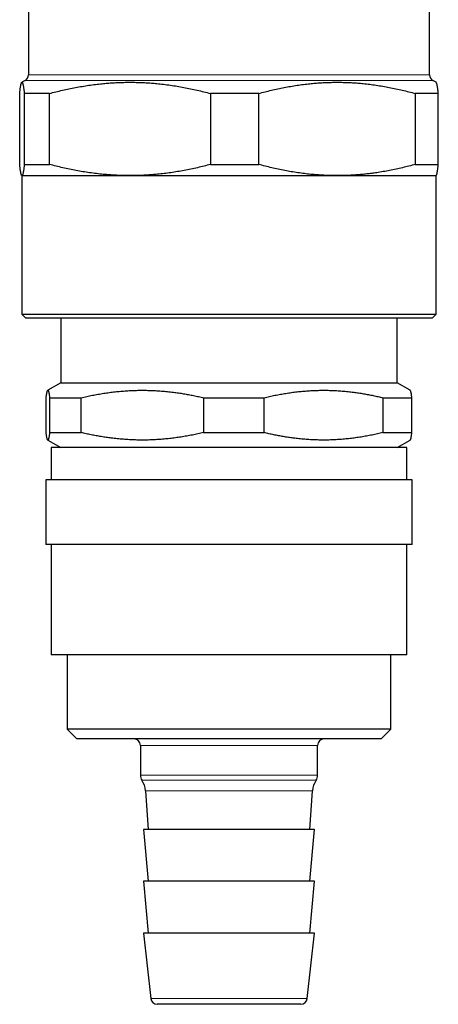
# Model space of a CAD drawing. Header units: millimetres. Extents: x 8 to 776, y 12 to 553.
# Tile 24 of 56: x 386 to 419, y 376 to 452. Entities that reach past the tile are written whole.
import ezdxf

# ---------------------------------------------------------------- set-up
doc = ezdxf.new("R2010")
doc.units = ezdxf.units.MM

msp = doc.modelspace()

# ---------------------------------------------------------------- linework, layer by layer
at = {"color": 7, "linetype": 'Continuous', "lineweight": 30}
for p, q in [((387, 457.13), (387, 447.918)), ((418, 447.918), (418, 457.13)), ((386.75, 447.485), (386.495, 447.338)), ((418.505, 447.338), (418.25, 447.485)), ((386.327, 440.996), (386.327, 446.475)), ((388.624, 446.475), (386.683, 446.475)), ((386.683, 446.475), (386.683, 440.996)), ((388.624, 440.996), (388.624, 446.475)), ((404.797, 446.475), (401.076, 446.475)), ((401.076, 446.475), (401.076, 440.996)), ((404.797, 440.996), (404.797, 446.475)), ((418.673, 446.475), (416.893, 446.475)), ((416.893, 446.475), (416.893, 440.996)), ((418.673, 440.996), (418.673, 446.475)), ((386.683, 440.996), (388.624, 440.996)), ((401.076, 440.996), (404.797, 440.996)), ((416.893, 440.996), (418.673, 440.996)), ((386.495, 440.133), (386.5, 440.13)), ((386.5, 440.13), (386.5, 429.43)), ((386.5, 440.13), (386.505, 440.13)), ((386.505, 440.13), (394.85, 440.13)), ((394.85, 440.13), (410.845, 440.13)), ((410.845, 440.13), (418.5, 440.13)), ((418.5, 440.13), (418.505, 440.133)), ((418.5, 429.43), (418.5, 440.13)), ((386.5, 429.43), (386.8, 429.13)), ((386.5, 429.43), (402.902, 429.43)), ((402.894, 429.13), (386.8, 429.13)), ((389.5, 429.13), (389.5, 424.13)), ((418.2, 429.13), (402.894, 429.13)), ((402.902, 429.43), (418.5, 429.43)), ((415.5, 424.13), (415.5, 429.13)), ((418.2, 429.13), (418.5, 429.43)), ((389.5, 424.13), (388.496, 423.55)), ((389.5, 424.13), (415.5, 424.13)), ((416.504, 423.55), (415.5, 424.13)), ((388.369, 420.285), (388.369, 422.975)), ((388.64, 422.975), (391.077, 422.975)), ((388.64, 422.975), (388.64, 420.285)), ((391.077, 420.285), (391.077, 422.975)), ((400.536, 422.975), (405.208, 422.975)), ((400.536, 422.975), (400.536, 420.285)), ((405.208, 420.285), (405.208, 422.975)), ((414.397, 422.975), (416.631, 422.975)), ((414.397, 422.975), (414.397, 420.285)), ((416.631, 420.285), (416.631, 422.975)), ((388.64, 420.285), (391.077, 420.285)), ((400.536, 420.285), (405.208, 420.285)), ((414.397, 420.285), (416.631, 420.285)), ((388.496, 419.71), (389.5, 419.13)), ((388.75, 419.13), (388.75, 416.63)), ((416.25, 419.13), (388.75, 419.13)), ((415.5, 419.13), (416.504, 419.71)), ((416.25, 416.63), (416.25, 419.13)), ((388.35, 416.63), (388.35, 411.63)), ((416.65, 416.63), (388.35, 416.63)), ((416.65, 411.63), (416.65, 416.63)), ((416.65, 411.63), (388.35, 411.63)), ((388.75, 411.63), (388.75, 403.13)), ((416.25, 403.13), (416.25, 411.63)), ((416.25, 403.13), (388.75, 403.13)), ((390, 403.13), (390, 397.38)), ((415, 397.38), (415, 403.13)), ((390, 397.38), (390.75, 396.63)), ((415, 397.38), (390, 397.38)), ((414.25, 396.63), (415, 397.38)), ((414.25, 396.63), (390.75, 396.63)), ((395.65, 396.13), (395.65, 393.83)), ((409.35, 393.83), (409.35, 396.13)), ((396.046, 392.624), (396.25, 389.63)), ((408.75, 389.63), (408.954, 392.624)), ((395.9, 389.63), (396.25, 385.63)), ((409.1, 389.63), (395.9, 389.63)), ((408.75, 385.63), (409.1, 389.63)), ((395.9, 385.63), (396.25, 381.63)), ((409.1, 385.63), (395.9, 385.63)), ((408.75, 381.63), (409.1, 385.63)), ((395.9, 381.63), (396.451, 376.576)), ((409.1, 381.63), (395.9, 381.63)), ((408.549, 376.576), (409.1, 381.63)), ((408.052, 376.13), (396.948, 376.13))]:
    msp.add_line(p, q, dxfattribs=at)
at = {"color": 8, "linetype": 'Continuous', "lineweight": 0}
for p, q in [((387, 447.918), (418, 447.918)), ((402.895, 447.485), (386.75, 447.485)), ((418.25, 447.485), (402.895, 447.485)), ((409.35, 396.13), (395.65, 396.13)), ((409.35, 393.83), (395.65, 393.83)), ((409.229, 393.43), (395.771, 393.43)), ((408.954, 392.624), (396.046, 392.624)), ((408.549, 376.576), (396.451, 376.576))]:
    msp.add_line(p, q, dxfattribs=at)
at = {"color": 7, "linetype": 'Continuous', "lineweight": 30}
for centre, radius, start, end in [((386.5, 447.918), 0.5, 300, 0), ((418.5, 447.918), 0.5, 180, 240), ((395.15, 396.13), 0.5, 0, 90), ((409.85, 396.13), 0.5, 90, 180), ((396.369, 393.83), 0.719, 180, 213.781), ((394.4, 392.512), 1.65, 3.89292, 33.781), ((410.6, 392.512), 1.65, 146.219, 176.10708), ((408.631, 393.83), 0.719, 326.219, 0), ((396.948, 376.63), 0.5, 186.22583, 270), ((408.052, 376.63), 0.5, 270, 353.77417)]:
    msp.add_arc(centre, radius, start, end, dxfattribs=at)
for points, knots in [([(386.327, 446.475), (386.332, 446.518), (386.341, 446.602), (386.355, 446.719), (386.369, 446.828), (386.383, 446.927), (386.397, 447.016), (386.411, 447.096), (386.426, 447.165), (386.44, 447.223), (386.455, 447.27), (386.469, 447.306), (386.484, 447.33), (386.497, 447.341), (386.51, 447.342), (386.522, 447.334), (386.534, 447.319), (386.545, 447.296), (386.557, 447.265), (386.569, 447.226), (386.581, 447.178), (386.593, 447.124), (386.605, 447.061), (386.618, 446.986), (386.632, 446.895), (386.646, 446.787), (386.661, 446.669), (386.673, 446.563), (386.681, 446.497), (386.683, 446.475)], [0, 0, 0, 0, 0.039763, 0.07953, 0.119297, 0.159059, 0.199003, 0.238955, 0.278905, 0.318848, 0.359483, 0.400127, 0.44077, 0.481404, 0.514137, 0.546877, 0.57962, 0.61236, 0.645093, 0.678489, 0.71189, 0.745294, 0.778697, 0.812093, 0.854079, 0.896071, 0.938064, 0.980052, 1, 1, 1, 1]), ([(388.624, 446.475), (388.792, 446.519), (389.126, 446.606), (389.631, 446.726), (390.137, 446.837), (390.645, 446.938), (391.155, 447.029), (391.668, 447.109), (392.183, 447.178), (392.666, 447.232), (393.118, 447.273), (393.539, 447.302), (393.96, 447.324), (394.382, 447.337), (394.805, 447.342), (395.229, 447.339), (395.653, 447.327), (396.078, 447.307), (396.502, 447.279), (396.959, 447.239), (397.448, 447.187), (397.969, 447.118), (398.489, 447.038), (399.009, 446.947), (399.528, 446.845), (400.046, 446.732), (400.562, 446.609), (400.905, 446.52), (401.076, 446.475)], [0, 0, 0, 0, 0.040969, 0.081944, 0.122918, 0.163886, 0.205055, 0.246232, 0.287408, 0.328577, 0.362115, 0.395661, 0.429209, 0.462754, 0.496292, 0.530079, 0.563874, 0.597671, 0.631466, 0.665254, 0.706977, 0.748708, 0.79044, 0.832164, 0.874119, 0.916081, 0.958043, 1, 1, 1, 1]), ([(404.797, 446.475), (404.96, 446.519), (405.285, 446.606), (405.775, 446.726), (406.266, 446.837), (406.76, 446.938), (407.256, 447.029), (407.754, 447.109), (408.254, 447.178), (408.723, 447.232), (409.163, 447.273), (409.572, 447.302), (409.981, 447.324), (410.39, 447.337), (410.801, 447.342), (411.213, 447.339), (411.625, 447.327), (412.038, 447.307), (412.45, 447.279), (412.894, 447.239), (413.369, 447.187), (413.875, 447.118), (414.38, 447.038), (414.885, 446.947), (415.389, 446.845), (415.892, 446.732), (416.394, 446.609), (416.727, 446.52), (416.893, 446.475)], [0, 0, 0, 0, 0.0409693, 0.0819439, 0.1229176, 0.1638856, 0.2050551, 0.2462321, 0.2874082, 0.3285766, 0.3621149, 0.3956607, 0.4292086, 0.4627539, 0.4962919, 0.530079, 0.5638736, 0.597671, 0.631466, 0.6652536, 0.7069765, 0.7487076, 0.7904397, 0.8321638, 0.8741192, 0.9160807, 0.9580433, 1, 1, 1, 1]), ([(418.673, 446.475), (418.671, 446.497), (418.664, 446.562), (418.652, 446.665), (418.637, 446.78), (418.623, 446.885), (418.608, 446.981), (418.594, 447.067), (418.579, 447.141), (418.565, 447.205), (418.551, 447.253), (418.538, 447.289), (418.526, 447.314), (418.515, 447.331), (418.508, 447.336), (418.505, 447.337)], [0, 0, 0, 0, 0.04227, 0.12854, 0.214821, 0.301101, 0.387369, 0.47407, 0.560788, 0.647504, 0.734204, 0.804847, 0.875505, 0.946169, 1, 1, 1, 1]), ([(386.505, 440.13), (386.501, 440.13), (386.494, 440.132), (386.484, 440.142), (386.473, 440.158), (386.462, 440.181), (386.451, 440.211), (386.439, 440.251), (386.426, 440.303), (386.412, 440.372), (386.398, 440.451), (386.384, 440.541), (386.369, 440.64), (386.355, 440.749), (386.341, 440.867), (386.332, 440.953), (386.327, 440.996)], [0, 0, 0, 0, 0.059721, 0.119446, 0.179167, 0.239013, 0.298863, 0.358709, 0.438662, 0.518629, 0.598597, 0.678552, 0.758907, 0.839274, 0.919642, 1, 1, 1, 1]), ([(386.683, 440.996), (386.681, 440.977), (386.674, 440.915), (386.663, 440.815), (386.649, 440.702), (386.635, 440.597), (386.621, 440.502), (386.606, 440.417), (386.592, 440.342), (386.578, 440.278), (386.563, 440.225), (386.549, 440.183), (386.534, 440.152), (386.52, 440.133), (386.51, 440.131), (386.505, 440.13)], [0, 0, 0, 0, 0.035388, 0.115206, 0.195035, 0.274862, 0.354679, 0.434514, 0.514364, 0.594212, 0.674045, 0.755526, 0.837023, 0.918521, 1, 1, 1, 1]), ([(394.85, 440.13), (394.735, 440.13), (394.504, 440.131), (394.159, 440.14), (393.813, 440.154), (393.467, 440.174), (393.121, 440.199), (392.716, 440.234), (392.253, 440.284), (391.731, 440.353), (391.212, 440.433), (390.692, 440.524), (390.173, 440.626), (389.655, 440.739), (389.139, 440.862), (388.796, 440.951), (388.624, 440.996)], [0, 0, 0, 0, 0.055035, 0.110072, 0.165107, 0.22024, 0.275375, 0.330508, 0.413954, 0.497416, 0.58088, 0.664328, 0.748239, 0.832162, 0.916087, 1, 1, 1, 1]), ([(401.076, 440.996), (400.908, 440.952), (400.57, 440.864), (400.061, 440.743), (399.55, 440.631), (399.037, 440.529), (398.524, 440.438), (398.008, 440.358), (397.491, 440.29), (397.005, 440.236), (396.55, 440.196), (396.125, 440.166), (395.701, 440.145), (395.276, 440.132), (394.992, 440.131), (394.85, 440.13)], [0, 0, 0, 0, 0.0827145, 0.1654401, 0.2481638, 0.3308757, 0.4136097, 0.4963589, 0.5791064, 0.661838, 0.7294608, 0.7970987, 0.8647411, 0.932378, 1, 1, 1, 1]), ([(410.845, 440.13), (410.733, 440.13), (410.509, 440.131), (410.173, 440.14), (409.837, 440.154), (409.501, 440.174), (409.165, 440.199), (408.772, 440.234), (408.322, 440.284), (407.816, 440.353), (407.311, 440.433), (406.806, 440.524), (406.302, 440.626), (405.799, 440.739), (405.297, 440.862), (404.964, 440.951), (404.797, 440.996)], [0, 0, 0, 0, 0.055035, 0.110072, 0.165107, 0.22024, 0.275375, 0.330508, 0.413954, 0.497416, 0.58088, 0.664328, 0.748239, 0.832162, 0.916087, 1, 1, 1, 1]), ([(416.893, 440.996), (416.729, 440.952), (416.401, 440.864), (415.907, 440.743), (415.411, 440.631), (414.912, 440.529), (414.412, 440.438), (413.951, 440.364), (413.529, 440.306), (413.148, 440.259), (412.766, 440.22), (412.383, 440.187), (412, 440.162), (411.615, 440.143), (411.23, 440.132), (410.974, 440.131), (410.845, 440.13)], [0, 0, 0, 0, 0.082691, 0.165387, 0.248077, 0.330984, 0.413898, 0.496804, 0.559577, 0.622357, 0.685136, 0.747908, 0.810927, 0.873954, 0.936981, 1, 1, 1, 1]), ([(418.505, 440.134), (418.506, 440.134), (418.513, 440.136), (418.524, 440.152), (418.538, 440.18), (418.552, 440.221), (418.567, 440.274), (418.581, 440.337), (418.595, 440.412), (418.61, 440.497), (418.624, 440.593), (418.638, 440.698), (418.653, 440.813), (418.664, 440.914), (418.671, 440.977), (418.673, 440.996)], [0, 0, 0, 0, 0.024966, 0.109422, 0.19387, 0.278628, 0.363394, 0.448153, 0.533758, 0.619371, 0.704977, 0.790818, 0.876665, 0.962508, 1, 1, 1, 1]), ([(388.369, 422.975), (388.373, 423.009), (388.382, 423.078), (388.395, 423.17), (388.408, 423.253), (388.42, 423.327), (388.433, 423.391), (388.446, 423.445), (388.459, 423.487), (388.472, 423.52), (388.485, 423.541), (388.497, 423.553), (388.51, 423.553), (388.523, 423.543), (388.536, 423.522), (388.548, 423.491), (388.561, 423.449), (388.574, 423.397), (388.587, 423.333), (388.6, 423.259), (388.613, 423.174), (388.627, 423.08), (388.635, 423.01), (388.64, 422.975)], [0, 0, 0, 0, 0.047718, 0.09544, 0.143157, 0.191018, 0.238882, 0.286742, 0.333619, 0.380511, 0.427407, 0.474298, 0.521174, 0.56805, 0.614941, 0.661838, 0.708731, 0.755609, 0.804477, 0.853358, 0.902245, 0.951129, 1, 1, 1, 1]), ([(391.077, 422.975), (391.221, 423.008), (391.51, 423.075), (391.944, 423.164), (392.38, 423.246), (392.817, 423.319), (393.255, 423.382), (393.694, 423.436), (394.134, 423.48), (394.575, 423.514), (395.016, 423.537), (395.458, 423.551), (395.899, 423.554), (396.35, 423.546), (396.809, 423.528), (397.277, 423.497), (397.743, 423.455), (398.184, 423.404), (398.599, 423.348), (398.988, 423.288), (399.376, 423.22), (399.764, 423.145), (400.151, 423.064), (400.408, 423.005), (400.536, 422.975)], [0, 0, 0, 0, 0.046328, 0.092662, 0.138995, 0.185321, 0.231658, 0.278004, 0.324349, 0.370685, 0.417027, 0.46338, 0.509732, 0.556074, 0.6052, 0.654338, 0.703476, 0.752603, 0.793788, 0.834976, 0.876161, 0.91744, 0.958721, 1, 1, 1, 1]), ([(405.208, 422.975), (405.348, 423.008), (405.628, 423.075), (406.05, 423.164), (406.473, 423.246), (406.899, 423.319), (407.326, 423.382), (407.754, 423.436), (408.184, 423.48), (408.617, 423.515), (409.053, 423.538), (409.492, 423.552), (409.932, 423.554), (410.372, 423.545), (410.813, 423.525), (411.255, 423.495), (411.696, 423.453), (412.116, 423.404), (412.515, 423.348), (412.893, 423.288), (413.27, 423.22), (413.646, 423.145), (414.022, 423.064), (414.272, 423.005), (414.397, 422.975)], [0, 0, 0, 0, 0.046328, 0.092662, 0.138995, 0.185321, 0.231893, 0.278473, 0.325052, 0.371623, 0.419071, 0.46653, 0.513988, 0.561436, 0.609222, 0.657019, 0.704816, 0.752603, 0.793788, 0.834976, 0.876161, 0.91744, 0.958721, 1, 1, 1, 1]), ([(416.631, 422.975), (416.627, 423.007), (416.619, 423.07), (416.607, 423.155), (416.595, 423.234), (416.584, 423.304), (416.572, 423.367), (416.56, 423.421), (416.548, 423.466), (416.536, 423.502), (416.523, 423.528), (416.513, 423.544), (416.507, 423.548), (416.504, 423.549)], [0, 0, 0, 0, 0.094008, 0.188015, 0.28212, 0.376225, 0.470661, 0.565096, 0.65966, 0.754223, 0.850231, 0.946239, 1, 1, 1, 1]), ([(388.64, 420.285), (388.635, 420.251), (388.627, 420.183), (388.614, 420.093), (388.602, 420.011), (388.589, 419.938), (388.577, 419.874), (388.564, 419.82), (388.551, 419.776), (388.538, 419.743), (388.526, 419.72), (388.513, 419.707), (388.499, 419.706), (388.486, 419.716), (388.473, 419.738), (388.46, 419.771), (388.446, 419.814), (388.433, 419.868), (388.421, 419.932), (388.408, 420.006), (388.395, 420.089), (388.382, 420.181), (388.373, 420.25), (388.369, 420.285)], [0, 0, 0, 0, 0.0469334, 0.0938781, 0.1408251, 0.187767, 0.2346979, 0.2816489, 0.3286146, 0.3755844, 0.4225485, 0.4694981, 0.5182383, 0.5669954, 0.6157586, 0.6645168, 0.7132581, 0.7609712, 0.8086891, 0.8564029, 0.904267, 0.9521352, 1, 1, 1, 1]), ([(400.536, 420.285), (400.392, 420.251), (400.104, 420.185), (399.669, 420.095), (399.233, 420.014), (398.796, 419.941), (398.358, 419.878), (397.919, 419.824), (397.479, 419.78), (397.038, 419.746), (396.597, 419.722), (396.156, 419.709), (395.714, 419.706), (395.263, 419.713), (394.804, 419.732), (394.337, 419.763), (393.87, 419.805), (393.429, 419.855), (393.014, 419.912), (392.625, 419.972), (392.237, 420.04), (391.849, 420.114), (391.462, 420.195), (391.205, 420.255), (391.077, 420.285)], [0, 0, 0, 0, 0.046328, 0.092662, 0.138995, 0.185321, 0.231658, 0.278004, 0.324349, 0.370685, 0.417027, 0.46338, 0.509732, 0.556074, 0.6052, 0.654338, 0.703476, 0.752603, 0.793788, 0.834976, 0.876161, 0.91744, 0.958721, 1, 1, 1, 1]), ([(414.397, 420.285), (414.257, 420.251), (413.976, 420.185), (413.554, 420.095), (413.131, 420.014), (412.706, 419.941), (412.279, 419.877), (411.85, 419.823), (411.42, 419.779), (410.987, 419.745), (410.551, 419.721), (410.112, 419.708), (409.673, 419.706), (409.232, 419.715), (408.791, 419.734), (408.35, 419.765), (407.908, 419.806), (407.488, 419.856), (407.09, 419.912), (406.712, 419.972), (406.335, 420.04), (405.958, 420.114), (405.582, 420.195), (405.332, 420.255), (405.208, 420.285)], [0, 0, 0, 0, 0.046328, 0.092662, 0.138995, 0.185321, 0.231893, 0.278473, 0.325052, 0.371623, 0.419071, 0.46653, 0.513988, 0.561436, 0.609222, 0.657019, 0.704816, 0.752603, 0.793788, 0.834976, 0.876161, 0.91744, 0.958721, 1, 1, 1, 1]), ([(416.504, 419.711), (416.506, 419.712), (416.512, 419.714), (416.521, 419.728), (416.534, 419.752), (416.546, 419.787), (416.558, 419.832), (416.57, 419.885), (416.582, 419.948), (416.594, 420.019), (416.607, 420.099), (416.619, 420.187), (416.627, 420.252), (416.631, 420.285)], [0, 0, 0, 0, 0.039213, 0.133789, 0.228365, 0.324495, 0.420626, 0.516896, 0.613166, 0.709819, 0.806472, 0.903236, 1, 1, 1, 1])]:
    msp.add_open_spline(points, degree=3, knots=knots, dxfattribs=at)

doc.saveas('drawing.dxf')
